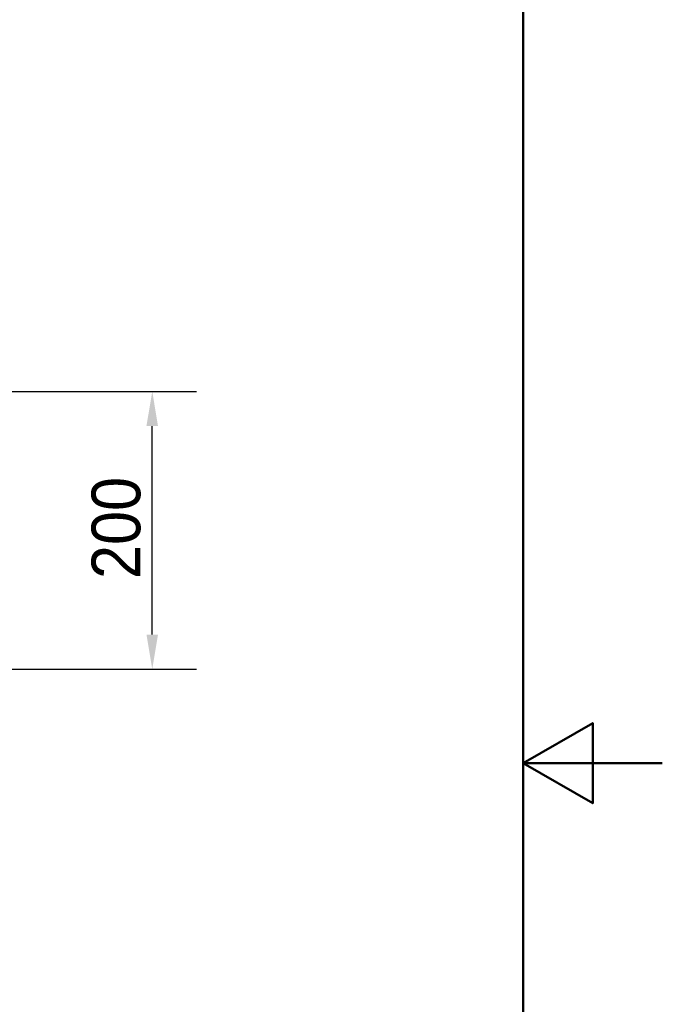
# Model space of a CAD drawing. Header units: millimetres. Extents: x 0 to 2100, y 0 to 3899.
# Tile 39 of 45: x 1638 to 2100, y 1311 to 2020. Entities that reach past the tile are written whole.
import ezdxf

# ---------------------------------------------------------------- set-up
doc = ezdxf.new("R2010")
doc.units = ezdxf.units.MM
doc.header["$LTSCALE"] = 10
doc.layers.add('Dimensions(ISO)', color=7, linetype='Continuous', lineweight=25)
doc.layers.add('Sketch Geometry(ISO)', color=7, linetype='Continuous', lineweight=50)
doc.styles.add('Text_3.5mm', font='arial.ttf', dxfattribs={"width": 0.9})
doc.dimstyles.new('KS-STANDARD', dxfattribs={"dimscale": 10, "dimtxt": 3.5, "dimasz": 2.5, "dimexe": 3.175, "dimexo": 0, "dimgap": 0.8, "dimtad": 1, "dimdec": 1, "dimrnd": 1e-08, "dimtxsty": 'Text_3.5mm', "dimcen": 0.09, "dimdle": 10, "dimclrd": 7, "dimclre": 7, "dimclrt": 7, "dimadec": 0, "dimazin": 2, "dimtfac": 0.714286, "dimtdec": 4, "dimtmove": 0, "dimatfit": 3, "dimfxl": 1, "dimtolj": 1, "dimlwd": 25, "dimlwe": 25, "dimarcsym": 0})

# ---------------------------------------------------------------- blocks, each defined once
blk = doc.blocks.new('*D8')
at = {"layer": 'Defpoints', "color": 0, "linetype": 'Continuous', "transparency": 16777216}
for p in [(1493.92, 1752.53), (1733.21, 1752.53), (1193.09, 1552.55)]:
    blk.add_point(p, dxfattribs=at)
at = {"layer": 'Dimensions(ISO)', "color": 7, "linetype": 'Continuous', "lineweight": 25, "transparency": 16777216}
for p, q in [((1493.92, 1752.53), (1764.96, 1752.53)), ((1733.21, 1577.55), (1733.21, 1727.53)), ((1193.09, 1552.55), (1764.96, 1552.55))]:
    blk.add_line(p, q, dxfattribs=at)
at = {"layer": 'Dimensions(ISO)', "color": 7, "linetype": 'Continuous', "transparency": 16777216}
for points in [[(1729.04, 1727.53), (1737.37, 1727.53), (1733.21, 1752.53)], [(1729.04, 1577.55), (1737.37, 1577.55), (1733.21, 1552.55)]]:
    blk.add_solid(points, dxfattribs=at)
at = {"layer": 'Dimensions(ISO)', "color": 7, "linetype": 'Continuous', "lineweight": 25, "transparency": 16777216, "insert": (1707.34, 1617.52), "char_height": 35, "attachment_point": 4, "rotation": 90, "style": 'Text_3.5mm'}
blk.add_mtext('\\A1;200', dxfattribs=at)
blk = doc.blocks.new('Borders Default Border')
at = {"layer": 'Sketch Geometry(ISO)', "flags": 128}
for points in [[(10, 10), (10, 287), (200, 287), (200, 10), (10, 10)], [(210, 148.5), (200, 148.5), (205, 151.387), (205, 145.613), (200, 148.5)]]:
    blk.add_lwpolyline(points, dxfattribs=at)

msp = doc.modelspace()

# ---------------------------------------------------------------- block references
at = {"xscale": 10, "yscale": 10, "zscale": 10}
msp.add_blockref('Borders Default Border', (0, 0), dxfattribs=at)

# ---------------------------------------------------------------- dimensions: what is measured, and where the dimension line sits
at = {"layer": 'Dimensions(ISO)', "color": 7, "linetype": 'Continuous', "lineweight": 25}
dim = msp.add_linear_dim(base=(1733.21, 1752.53), p1=(1193.09, 1552.55), p2=(1493.92, 1752.53), angle=90, dimstyle='KS-STANDARD', override={"dimgap": 0.8, "dimdec": 0, "dimtol": 0, "dimlim": 0, "dimtp": 0, "dimtm": 0, "dimtdec": 4, "dimtofl": 0, "dimatfit": 1}, dxfattribs=at)
dim.commit()
dim.dimension.update_dxf_attribs({"geometry": '*D8', "text_midpoint": (1733.21, 1652.54), "dimtype": 160})

doc.saveas('drawing.dxf')
